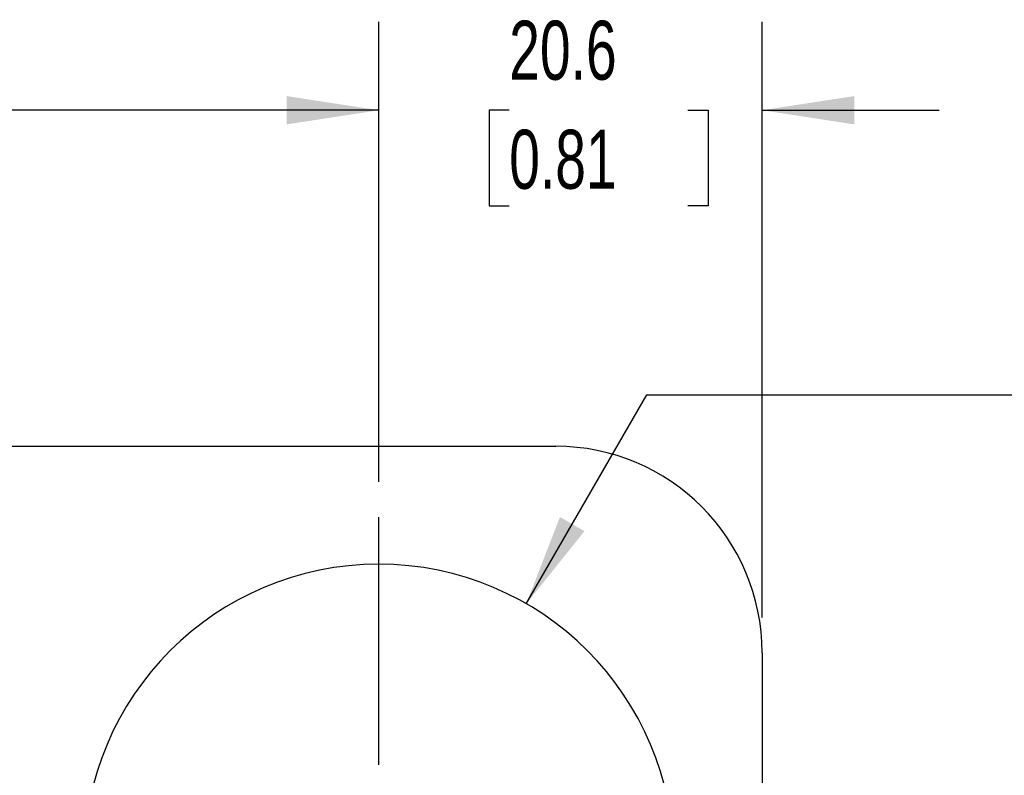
# Model space of a CAD drawing. Header units: millimetres. Extents: x 6 to 273, y 6 to 210.
# Tile 8 of 16: x 132 to 167, y 102 to 129. Entities that reach past the tile are written whole.
import ezdxf

# ---------------------------------------------------------------- set-up
doc = ezdxf.new("R2010")
doc.units = ezdxf.units.MM
doc.linetypes.add('CENTERX2', pattern=[20.32, 12.7, -2.54, 2.54, -2.54])
doc.layers.add('CENTER', color=40, linetype='CENTERX2')
doc.layers.add('DIMENSIONS', color=140, linetype='Continuous', lineweight=25)
doc.styles.add('SLDTEXTSTYLE0', font='TXT', dxfattribs={"width": 0.7})
doc.dimstyles.new('SLDDIMSTYLE1', dxfattribs={"dimtxt": 2.158008, "dimasz": 3.302, "dimexe": 0, "dimexo": 0.0625, "dimgap": 0.539502, "dimtad": 0, "dimtih": 1, "dimtoh": 1, "dimlfac": 1.5, "dimrnd": 1e-09, "dimzin": 12, "dimdsep": 46, "dimtxsty": 'SLDTEXTSTYLE0', "dimsah": 1, "dimcen": 0.09, "dimadec": 0, "dimazin": 3, "dimtfac": 1, "dimtofl": 0, "dimtmove": 0, "dimatfit": 3, "dimfxl": 0, "dimfrac": 2, "dimtolj": 1, "dimtzin": 12, "dimarcsym": 0})
doc.dimstyles.new('SLDDIMSTYLE2', dxfattribs={"dimtxt": 2.158008, "dimasz": 3.302, "dimexe": 0, "dimexo": 0.0625, "dimgap": 0.539502, "dimtad": 0, "dimtih": 1, "dimtoh": 1, "dimlfac": 1.5, "dimrnd": 1e-09, "dimzin": 12, "dimdsep": 46, "dimtxsty": 'SLDTEXTSTYLE0', "dimsah": 1, "dimcen": 0.09, "dimadec": 0, "dimazin": 3, "dimtfac": 1, "dimtmove": 0, "dimatfit": 0, "dimfxl": 0, "dimfrac": 2, "dimtolj": 1, "dimtzin": 12, "dimarcsym": 0})
doc.dimstyles.new('SLDDIMSTYLE3', dxfattribs={"dimtxt": 2.158008, "dimasz": 3.302, "dimexe": 0, "dimexo": 0.0625, "dimgap": 0.539502, "dimtad": 0, "dimtih": 1, "dimtoh": 1, "dimlfac": 1.5, "dimrnd": 1e-09, "dimzin": 12, "dimdsep": 46, "dimtxsty": 'SLDTEXTSTYLE0', "dimsah": 1, "dimcen": 0, "dimadec": 0, "dimazin": 3, "dimtfac": 1, "dimtofl": 0, "dimtmove": 0, "dimatfit": 3, "dimfxl": 0, "dimfrac": 2, "dimtolj": 1, "dimtzin": 12, "dimarcsym": 0})

# ---------------------------------------------------------------- blocks, each defined once
blk = doc.blocks.new('_D_1')
at = {"layer": 'DIMENSIONS'}
for p, q in [((125.726, 115.338), (125.726, 129.302)), ((144.982, 112.798), (144.982, 129.302)), ((110.302, 126.127), (109.577, 126.127)), ((109.577, 126.127), (109.577, 122.697)), ((116.715, 126.127), (117.439, 126.127)), ((117.439, 126.127), (117.439, 122.697)), ((125.726, 126.127), (119.639, 126.127)), ((144.982, 126.127), (125.726, 126.127)), ((109.577, 122.697), (110.302, 122.697)), ((117.439, 122.697), (116.715, 122.697))]:
    blk.add_line(p, q, dxfattribs=at)
for points in [[(125.726, 126.127), (129.028, 125.619), (129.028, 126.635)], [(144.982, 126.127), (141.68, 126.635), (141.68, 125.619)]]:
    blk.add_solid(points, dxfattribs=at)
at = {"layer": 'DIMENSIONS', "char_height": 2.1167, "attachment_point": 1, "style": 'SLDTEXTSTYLE0'}
for s, insert in [('28.9', (110.302, 129.339)), ('1.14', (110.302, 125.426))]:
    blk.add_mtext(s, dxfattribs=dict(at, insert=insert))
blk = doc.blocks.new('_D_2')
at = {"layer": 'DIMENSIONS'}
for p, q in [((144.982, 112.798), (144.982, 129.302)), ((158.741, 107.93), (158.741, 129.302)), ((144.982, 126.127), (138.632, 126.127)), ((149.663, 126.127), (148.938, 126.127)), ((148.938, 126.127), (148.938, 122.697)), ((156.076, 126.127), (156.8, 126.127)), ((156.8, 126.127), (156.8, 122.697)), ((158.741, 126.127), (165.091, 126.127)), ((148.938, 122.697), (149.663, 122.697)), ((156.8, 122.697), (156.076, 122.697))]:
    blk.add_line(p, q, dxfattribs=at)
for points in [[(144.982, 126.127), (141.68, 126.635), (141.68, 125.619)], [(158.741, 126.127), (162.043, 125.619), (162.043, 126.635)]]:
    blk.add_solid(points, dxfattribs=at)
at = {"layer": 'DIMENSIONS', "char_height": 2.1167, "attachment_point": 1, "style": 'SLDTEXTSTYLE0'}
for s, insert in [('20.6', (149.663, 129.339)), ('0.81', (149.663, 125.426))]:
    blk.add_mtext(s, dxfattribs=dict(at, insert=insert))
blk = doc.blocks.new('_D_3')
at = {"layer": 'DIMENSIONS'}
for p, q in [((174.205, 120.757), (173.481, 120.757)), ((173.481, 120.757), (173.481, 117.328)), ((180.618, 120.757), (181.343, 120.757)), ((181.343, 120.757), (181.343, 117.328)), ((173.481, 117.328), (174.205, 117.328)), ((181.343, 117.328), (180.618, 117.328)), ((150.274, 108.417), (154.6, 115.909)), ((154.6, 115.909), (168.614, 115.909))]:
    blk.add_line(p, q, dxfattribs=at)
blk.add_solid([(150.274, 108.417), (152.365, 111.022), (151.485, 111.53)], dxfattribs=at)
at = {"layer": 'DIMENSIONS', "char_height": 2.1167, "attachment_point": 1, "style": 'SLDTEXTSTYLE0'}
for s, insert in [('%%c', (172.576, 123.969)), ('31.8', (175.834, 123.969)), ('1.25', (174.205, 120.056)), ('THROUGH', (170.201, 116.143)), ('FLANGE', (171.808, 112.713))]:
    blk.add_mtext(s, dxfattribs=dict(at, insert=insert))
blk = doc.blocks.new('SW_CENTERMARKSYMBOL_0')
at = {"layer": 'CENTER', "color": 0}
for p, q in [((0, 3.387), (0, 12.277)), ((0, 0), (0, 1.693)), ((-3.387, 0), (-12.277, 0)), ((0, 0), (-1.693, 0)), ((0, 0), (0, -1.693)), ((0, 0), (1.693, 0)), ((3.387, 0), (12.277, 0)), ((0, -3.387), (0, -12.277))]:
    blk.add_line(p, q, dxfattribs=at)

msp = doc.modelspace()

# ---------------------------------------------------------------- linework, layer by layer
for p, q in [((129.107448, 114.067984), (151.332448, 114.067984)), ((158.740781, 106.659651), (158.740781, 55.859651))]:
    msp.add_line(p, q)
for centre, radius, end in [((151.332448, 106.659651), 7.408333, 90), ((144.982448, 99.251317), 10.583333, 180)]:
    msp.add_arc(centre, radius, 0, end)

# ---------------------------------------------------------------- block references
at = {"layer": 'CENTER'}
msp.add_blockref('SW_CENTERMARKSYMBOL_0', (144.982448, 99.251317), dxfattribs=at)

# ---------------------------------------------------------------- dimensions: what is measured, and where the dimension line sits
at = {"layer": 'DIMENSIONS'}
for base, p2, dimstyle, picture, middle in [((125.725861, 126.126958), (125.725861, 114.067984), 'SLDDIMSTYLE1', '_D_1', (113.508322, 126.126958)), ((158.740781, 126.126958), (158.740781, 106.659651), 'SLDDIMSTYLE2', '_D_2', (152.869299, 126.126958))]:
    dim = msp.add_linear_dim(base=base, p1=(144.982448, 111.527984), p2=p2, angle=0, dimstyle=dimstyle, dxfattribs=at)
    dim.commit()
    dim.dimension.update_dxf_attribs({"geometry": picture, "text_midpoint": middle, "dimtype": 160})
dim = msp.add_diameter_dim_2p(p1=(139.690781, 90.085882), p2=(150.274115, 108.416753), text='<>\\PTHROUGH\\PFLANGE', dimstyle='SLDDIMSTYLE3', dxfattribs=at)
dim.commit()
dim.dimension.update_dxf_attribs({"geometry": '_D_3', "text_midpoint": (177.411576, 117.023723), "dimtype": 163})

doc.saveas('drawing.dxf')
